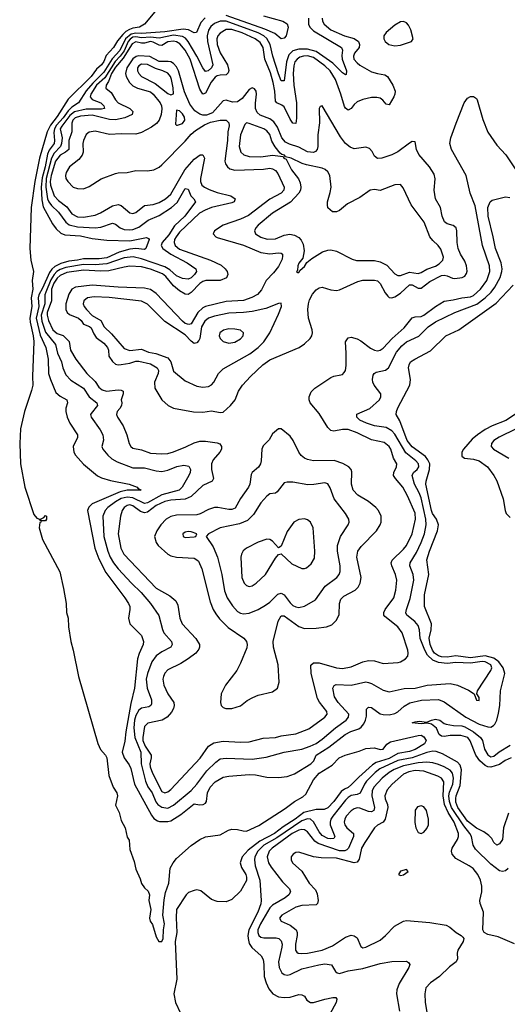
# Model space of a CAD drawing. Header units: inches. Extents: x 1552611 to 1694776, y 811966 to 917215.
# Tile 184 of 256: x 1574112 to 1577463, y 873138 to 879901. Entities that reach past the tile are written whole.
import ezdxf

# ---------------------------------------------------------------- set-up
doc = ezdxf.new("R2010")
doc.units = ezdxf.units.IN
doc.header["$MEASUREMENT"] = 0
doc.layers.add('B5877', color=7, linetype='Continuous')

msp = doc.modelspace()

# ---------------------------------------------------------------- linework, layer by layer
at = {"layer": 'B5877', "color": 5}
for points, elevation in [([(1575052, 879968), (1574969.1, 879870), (1574934.6, 879850), (1574890, 879842.9), (1574866, 879834), (1574840.9, 879819.1), (1574820.5, 879799.5), (1574784.3, 879755.7), (1574757.1, 879710), (1574706.5, 879653.5), (1574690, 879613.8), (1574674.6, 879590), (1574639.9, 879560.1), (1574602.4, 879510), (1574445, 879355), (1574370, 879234.9), (1574324.1, 879175.9), (1574302.1, 879130), (1574247.4, 878950), (1574217.4, 878790), (1574192.1, 878610), (1574181.8, 878330), (1574189.6, 878249.6), (1574206.4, 878170), (1574197.7, 878110), (1574201.9, 878050), (1574192.1, 877990), (1574195.6, 877930), (1574182.5, 877850), (1574183.7, 877823.7), (1574205.8, 877730), (1574210.4, 877690), (1574200.1, 877450), (1574201.5, 877390), (1574194.3, 877354.3), (1574145, 877210), (1574117, 877090), (1574112.3, 876990), (1574117.9, 876850), (1574147.9, 876690), (1574210, 876503.1), (1574230, 876478), (1574248, 876470), (1574250, 876462), (1574258, 876462), (1574255.3, 876470), (1574279.3, 876480.7), (1574290, 876494.9), (1574295.5, 876490), (1574295.8, 876470), (1574290, 876459.3), (1574261, 876459), (1574258, 876450), (1574250, 876446), (1574245.7, 876410), (1574269.4, 876330), (1574387.2, 876107.2), (1574414.4, 875994.4), (1574431.4, 875891.4), (1574435, 875830), (1574445.4, 875790), (1574446.8, 875730), (1574463.1, 875630), (1574480.1, 875570), (1574516.8, 875390), (1574650, 874928.9), (1574667.9, 874887.9), (1574702, 874850), (1574711.2, 874830), (1574723.7, 874710), (1574753.9, 874630), (1574778.9, 874590), (1574785, 874570), (1574770, 874506.4), (1574796.1, 874456.1), (1574810, 874399.5), (1574836.9, 874350), (1574850, 874284.9), (1574865.3, 874265.3), (1574870, 874201), (1574899.3, 874119.3), (1574910, 874066.7), (1574940.6, 874000.6), (1574950, 873968.7), (1574970, 873938.3), (1574994.5, 873914.5), (1575003.8, 873890), (1574999.1, 873850), (1575012.8, 873790), (1575005.1, 873730), (1575008.8, 873710), (1575025.4, 873685.4), (1575050, 873601.3), (1575068.1, 873570), (1575090, 873569.6), (1575097.8, 873590), (1575100.2, 873650), (1575108.3, 873690), (1575096.6, 873750), (1575105.2, 873854.8), (1575115, 873905), (1575138.1, 873970), (1575147, 874073), (1575167.3, 874110), (1575190, 874139.1), (1575290, 874227.7), (1575349.3, 874270), (1575390, 874288), (1575490, 874302.4), (1575546.6, 874333.4), (1575570, 874340.4), (1575610, 874339.5), (1575648.3, 874328.3), (1575670, 874327.3), (1575754.8, 874365.2), (1575936.8, 874483.2), (1576000.8, 874530), (1576057.6, 874562.4), (1576078.1, 874581.9), (1576130, 874679), (1576170, 874725.2), (1576258.8, 874781.2), (1576306.6, 874830), (1576348, 874850), (1576444.2, 874875.8), (1576490, 874893.7), (1576550, 874899.1), (1576588.9, 874888.9), (1576610, 874890.7), (1576635.4, 874924.6), (1576659.4, 874940.6), (1576850, 874984.1), (1576870, 874985.3), (1576890, 874974.8), (1576905.1, 874950), (1576893.2, 874926.8), (1576830, 874887.6), (1576790, 874874.2), (1576710, 874861.6), (1576650, 874827), (1576562.3, 874797.7), (1576536.8, 874783.2), (1576441.8, 874698.2), (1576393.3, 874646.7), (1576370, 874627.9), (1576343.5, 874616.5), (1576320.6, 874599.4), (1576270, 874529.8), (1576230, 874486.8), (1576203.5, 874476.5), (1576150, 874475.4), (1576065.6, 874454.4), (1576005.9, 874410), (1575922.8, 874357.2), (1575862.9, 874310), (1575761.6, 874258.4), (1575683.3, 874196.7), (1575641.4, 874150), (1575626.8, 874110), (1575636.8, 874076.8), (1575665.1, 874030), (1575671.4, 874010), (1575670, 873987.8), (1575630, 873915.1), (1575570, 873858), (1575530, 873842.6), (1575470, 873843.5), (1575430, 873857.7), (1575356.6, 873916.6), (1575330, 873923), (1575310, 873920.5), (1575273.3, 873906.7), (1575255.5, 873890), (1575190.4, 873790), (1575187.4, 873732.6), (1575191.1, 873631.1), (1575181.6, 873570), (1575191.9, 873310), (1575172.3, 873210), (1575183.6, 873150), (1575218, 873078)], 720), ([(1575385.9, 879914.1), (1575357.6, 879882.4), (1575327.7, 879812.3), (1575310, 879809.8), (1575271.2, 879831.2), (1575235.1, 879835.1), (1575110, 879817.8), (1574950, 879805.2), (1574910, 879808.2), (1574878, 879802), (1574840.1, 879770), (1574800.1, 879690), (1574747.9, 879632.1), (1574690, 879540.2), (1574614.7, 879465.3), (1574568.4, 879411.6), (1574515.7, 879330), (1574470, 879300.2), (1574445.3, 879274.7), (1574410, 879225.8), (1574364.7, 879175.3), (1574351.8, 879150), (1574346, 879126), (1574352.5, 879070), (1574349.5, 879050.5), (1574315.7, 879004.3), (1574304.2, 878975.8), (1574288.2, 878890), (1574266.4, 878813.6), (1574259.9, 878750), (1574264.2, 878664.2), (1574274.4, 878614.4), (1574338.4, 878498.4), (1574363.6, 878463.6), (1574395, 878435), (1574423.3, 878423.3), (1574530, 878415.7), (1574610, 878398.2), (1574710, 878385.6), (1574870, 878381.4), (1574984, 878404), (1574998.5, 878398.5), (1575002.8, 878390), (1574979.6, 878330), (1574970, 878322.5), (1574910, 878328.6), (1574870, 878324.9), (1574795.4, 878304.6), (1574710, 878265.2), (1574658, 878258), (1574550, 878257.3), (1574510, 878247.9), (1574450, 878242), (1574394.4, 878225.6), (1574354.5, 878205.5), (1574333, 878187), (1574316.8, 878163.2), (1574270, 878055.9), (1574244.9, 878010), (1574240.1, 877990), (1574243.2, 877930), (1574224.8, 877850), (1574253.1, 877733.1), (1574292, 877650), (1574307.8, 877570), (1574311, 877471), (1574322.9, 877430), (1574360.4, 877340.4), (1574390, 877313.8), (1574435.3, 877290), (1574440.3, 877270), (1574428.5, 877231.5), (1574428.4, 877210), (1574438.2, 877170), (1574456.3, 877130), (1574509.2, 877050), (1574509.3, 877030), (1574479.6, 876970), (1574485.4, 876930), (1574496.9, 876910), (1574550, 876847.5), (1574647.5, 876767.5), (1574674.6, 876754.6), (1574736, 876736), (1574864, 876710), (1574920.5, 876690), (1574923.7, 876683.7), (1574946, 876670), (1574850, 876669), (1574802.6, 876657.4), (1574610, 876575.1), (1574586.5, 876553.5), (1574578.9, 876530), (1574629.7, 876270), (1574656.7, 876196.7), (1574703.7, 876103.7), (1574835.6, 875930), (1574860.7, 875890), (1574868, 875870), (1574869.1, 875850), (1574860.3, 875790), (1574870, 875750.7), (1574950, 875670.4), (1574964, 875630), (1574960.8, 875610), (1574932.9, 875547.1), (1574922.2, 875510), (1574902.1, 875310), (1574876.9, 875203.1), (1574840.6, 875010), (1574835.5, 874944.5), (1574816.6, 874870), (1574829.5, 874830), (1574863.8, 874783.8), (1574876.6, 874756.6), (1574900.5, 874650), (1575017.2, 874437.2), (1575034.8, 874414.8), (1575058.3, 874398.3), (1575073.7, 874393.7), (1575130, 874394), (1575150, 874398.5), (1575219.5, 874440.5), (1575310, 874515.8), (1575347.1, 874507.1), (1575373.6, 874510), (1575390, 874519.6), (1575396.8, 874530), (1575402.3, 874590), (1575420.4, 874630), (1575455.2, 874664.8), (1575510, 874697.1), (1575550, 874705), (1575690, 874715.7), (1575733.2, 874713.1), (1575810, 874698.9), (1575890, 874696.2), (1575950, 874703.6), (1575999.7, 874720.3), (1576112.4, 874790), (1576134.3, 874810), (1576149.8, 874850), (1576236.4, 874903.6), (1576349.1, 874990.9), (1576387.5, 875012.5), (1576442.8, 875030), (1576458.6, 875041.4), (1576476.7, 875063.3), (1576489.5, 875090), (1576496, 875116), (1576494.2, 875165.8), (1576510, 875179.7), (1576530, 875176.3), (1576590, 875133.9), (1576610, 875127.8), (1576650, 875126.9), (1576690, 875135.5), (1576710, 875146.3), (1576754.2, 875185.8), (1576792.6, 875207.4), (1576872.7, 875227.3), (1576990, 875231), (1577030, 875216.1), (1577177.7, 875110), (1577270, 875062.7), (1577330, 875043), (1577350, 875041.8), (1577368.1, 875051.9), (1577376.9, 875063.1), (1577390.5, 875090), (1577402.2, 875137.8), (1577411.9, 875190), (1577416, 875290), (1577446.5, 875410), (1577434, 875450), (1577405.5, 875490), (1577370, 875516), (1577310, 875530.8), (1577210, 875518), (1577110, 875530.6), (1577050, 875521.4), (1577010, 875524.4), (1576990, 875530.5), (1576963.3, 875550), (1576948.2, 875570), (1576932.4, 875610), (1576926.4, 875653.6), (1576940.6, 875710), (1576943, 875750), (1576894, 875870), (1576893.5, 875950), (1576922.5, 876090), (1576910.4, 876190), (1576927.4, 876250), (1576982.4, 876390), (1576989.2, 876430), (1576977.1, 876470), (1576949.6, 876509.6), (1576941.1, 876530), (1576903.8, 876710), (1576904.4, 876730), (1576928.7, 876810), (1576929.3, 876850), (1576917.7, 876877.7), (1576899.7, 876899.7), (1576810, 876967.3), (1576773.6, 877010), (1576724.7, 877144.7), (1576699.2, 877190), (1576700.4, 877210), (1576710, 877235.5), (1576792.6, 877390), (1576798.3, 877430), (1576783.5, 877510), (1576787.6, 877530), (1576798.3, 877550), (1576827.3, 877570), (1576934.5, 877625.5), (1577040.4, 877730), (1577130, 877770.2), (1577386, 877954), (1577502.7, 878077.3)], 740), ([(1576095.8, 879910), (1576096.1, 879870), (1576105.4, 879850), (1576130, 879824.9), (1576322.8, 879710), (1576330.6, 879690.6), (1576326.4, 879653.6), (1576328.8, 879628.8), (1576357.1, 879550), (1576355.2, 879524.8), (1576350, 879522.6), (1576330, 879535.9), (1576262.9, 879602.9), (1576150, 879682.3), (1576090, 879698.3), (1576030, 879697.2), (1575990, 879686.1), (1575961.8, 879658.2), (1575944.6, 879610), (1575930, 879480.9), (1575910, 879481.5), (1575890, 879529.8), (1575852, 879650), (1575833.3, 879730), (1575810.7, 879770.7), (1575788.7, 879790), (1575750.9, 879810), (1575530, 879890.4), (1575489.6, 879890.4), (1575450, 879873.9), (1575425.5, 879854.5), (1575410, 879828.9), (1575400.3, 879790), (1575401.8, 879750), (1575438.4, 879590), (1575430.7, 879570), (1575408.3, 879548.3), (1575390, 879545.4), (1575370, 879569.8), (1575329.4, 879650), (1575269.9, 879750), (1575252.6, 879772.6), (1575230, 879785.6), (1575170, 879793.5), (1575070, 879772.7), (1575010, 879781.4), (1574950, 879775.3), (1574910, 879782.4), (1574890, 879779.6), (1574872.2, 879767.8), (1574858.7, 879750), (1574830, 879687), (1574802.7, 879650), (1574767.3, 879612.7), (1574697.7, 879502.3), (1574640.7, 879450), (1574602, 879390), (1574597.5, 879370), (1574610, 879351.4), (1574670, 879329.2), (1574690.2, 879310), (1574694.6, 879290), (1574674.9, 879285.1), (1574570, 879285.6), (1574490, 879267.6), (1574457.8, 879242.2), (1574401.1, 879170), (1574391, 879150), (1574404.1, 879090), (1574399.9, 879050), (1574392.6, 879030), (1574350, 878983), (1574330.7, 878949.3), (1574295.1, 878810), (1574291.4, 878751.4), (1574304.5, 878670), (1574311.9, 878650), (1574330, 878625.3), (1574379.2, 878579.2), (1574428.7, 878510), (1574452.5, 878492.5), (1574510, 878477.6), (1574630, 878470.1), (1574670, 878475.5), (1574750, 878502.5), (1574770, 878496.3), (1574802, 878470), (1574830, 878459), (1574870, 878456.1), (1574890, 878459.5), (1574930, 878475), (1574995.7, 878524.3), (1575070, 878556), (1575155.8, 878610), (1575194.3, 878645.7), (1575250, 878741.5), (1575270, 878737.1), (1575287.5, 878690), (1575308.1, 878670), (1575319.7, 878650), (1575246.4, 878550), (1575176.4, 878483.6), (1575136.1, 878423.9), (1575091.8, 878370), (1575085.5, 878350), (1575095.5, 878330), (1575149.8, 878289.8), (1575262.7, 878230), (1575321.5, 878190), (1575326.4, 878170), (1575314.4, 878150), (1575290, 878126.8), (1575270, 878118.2), (1575230, 878122.6), (1575190, 878142.2), (1575143.4, 878183.4), (1575110, 878202.4), (1574950, 878258.9), (1574891.9, 878271.9), (1574830, 878265.1), (1574710, 878222.7), (1574630, 878217.4), (1574550, 878220.1), (1574430, 878198.9), (1574390, 878185.4), (1574368.3, 878171.7), (1574348.7, 878151.3), (1574325.7, 878114.3), (1574290.9, 878030), (1574285.8, 878010), (1574285.1, 877950), (1574259.5, 877870), (1574264.7, 877830), (1574290, 877754.6), (1574358, 877670), (1574371.9, 877610), (1574400.1, 877550), (1574409.3, 877509.3), (1574430, 877462.2), (1574464.3, 877424.3), (1574549.7, 877369.7), (1574590.1, 877310.1), (1574641.8, 877270), (1574646.5, 877250), (1574603.2, 877196.8), (1574599.7, 877190), (1574603.5, 877170), (1574664.7, 877084.7), (1574683.2, 877050), (1574687.3, 877012.7), (1574677.4, 876970), (1574683.7, 876950), (1574718, 876910), (1574745.4, 876885.4), (1574783.2, 876863.2), (1574890, 876821.6), (1574970, 876822.8), (1575050, 876801.5), (1575090, 876796.3), (1575130, 876805.8), (1575191.8, 876831.8), (1575240, 876840), (1575273.7, 876833.7), (1575286, 876810), (1575283.6, 876790), (1575274.7, 876770), (1575229.4, 876690), (1575207.1, 876670), (1575090, 876636.8), (1574990, 876581.5), (1574970, 876577.9), (1574890, 876617.2), (1574850, 876622), (1574810, 876612.9), (1574769.6, 876590), (1574718.6, 876550), (1574700.1, 876530), (1574684.5, 876490), (1574691.5, 876350), (1574718.9, 876250), (1574735, 876210), (1574758, 876170), (1574788.4, 876130), (1574879.5, 876030), (1574946.3, 875966.3), (1575011.5, 875890), (1575068.4, 875808.4), (1575092.8, 875712.8), (1575102.7, 875690), (1575154.9, 875630), (1575159.6, 875610), (1575150.1, 875589.9), (1575090, 875559.3), (1575050, 875531.7), (1575019.6, 875490), (1574990.1, 875410), (1574981.9, 875370), (1574989.1, 875310), (1575018.5, 875230), (1575017.4, 875202.6), (1575012.3, 875190), (1574999.7, 875180.3), (1574950, 875170.8), (1574930, 875157.7), (1574910, 875121.4), (1574901.4, 875090), (1574896.6, 875036.6), (1574902.4, 874970), (1574944.9, 874870), (1574946.3, 874790), (1574977.1, 874670), (1574991.7, 874631.7), (1575022.8, 874590), (1575048.8, 874528.8), (1575062.6, 874510), (1575090, 874491), (1575130, 874485.8), (1575170, 874505.9), (1575290, 874606), (1575330, 874650.7), (1575398.5, 874741.5), (1575459, 874801), (1575490, 874823.2), (1575530, 874829), (1575710, 874822.3), (1575805, 874835), (1575930, 874869.6), (1576050, 874889.3), (1576108.7, 874910), (1576148.9, 874930), (1576190, 874958.3), (1576282.3, 875037.7), (1576355.3, 875090), (1576372, 875110), (1576374.2, 875130), (1576300.9, 875210), (1576275.8, 875250), (1576264.8, 875310), (1576272, 875328), (1576286.6, 875333.4), (1576390, 875330.6), (1576490, 875352.1), (1576510, 875349.3), (1576530, 875340.2), (1576610, 875295), (1576650, 875284.7), (1576754.1, 875305.9), (1576830, 875308.6), (1576911, 875329), (1577070, 875340.5), (1577121.6, 875330), (1577196, 875296), (1577234, 875270), (1577250, 875226), (1577270, 875224.7), (1577270, 875246), (1577254, 875270), (1577257, 875290), (1577349.1, 875430), (1577355.6, 875450), (1577350.4, 875470), (1577310, 875490.4), (1577290, 875491.7), (1577210, 875481), (1577110, 875485.8), (1577050, 875478.7), (1576990, 875485.6), (1576950, 875501.9), (1576914.9, 875534.9), (1576895.3, 875570), (1576864.9, 875650), (1576859.1, 875710), (1576850, 875738.7), (1576827.4, 875767.4), (1576771.6, 875810), (1576765.7, 875825.7), (1576769.1, 875850), (1576795.5, 875924.5), (1576820.6, 876050), (1576815.2, 876090), (1576792.9, 876150), (1576794.9, 876170), (1576839.9, 876240.1), (1576871.6, 876310), (1576893.6, 876370), (1576904.1, 876430), (1576903.1, 876470), (1576870, 876615.6), (1576857.9, 876650), (1576824.3, 876710), (1576808.3, 876770), (1576817.3, 876790), (1576843.2, 876810), (1576855.6, 876830), (1576851.9, 876850), (1576834.6, 876870), (1576766.4, 876926.4), (1576690, 877053.2), (1576670, 877077.8), (1576630, 877100.1), (1576550, 877111.9), (1576495.1, 877130), (1576448.4, 877150), (1576429.7, 877170), (1576429.8, 877190.2), (1576518.2, 877230), (1576583.5, 877290), (1576594.2, 877310), (1576592.9, 877330), (1576547.9, 877390), (1576539.3, 877410), (1576535.8, 877430), (1576541.1, 877458.9), (1576548, 877470), (1576561.1, 877478.9), (1576625.9, 877494.1), (1576647, 877510), (1576702, 877618), (1576739.1, 877660.9), (1576770, 877687.8), (1576854.2, 877725.8), (1576919.8, 877790), (1576970, 877825.5), (1577103.1, 877890), (1577254, 877946), (1577310.4, 877990), (1577350.9, 878030), (1577376.7, 878063.3), (1577413.3, 878130), (1577425.7, 878170), (1577426.7, 878190), (1577420.1, 878230), (1577381.5, 878330), (1577366.7, 878410), (1577331.6, 878550), (1577329.9, 878610.1), (1577345.3, 878650), (1577358.2, 878661.8), (1577450, 878683.8), (1577479.1, 878679.1)], 760), ([(1576190.1, 879910), (1576192.6, 879890), (1576203.9, 879870), (1576250, 879831.1), (1576343.9, 879790), (1576410, 879771.6), (1576439.8, 879750), (1576447.7, 879730), (1576444.6, 879710), (1576412.5, 879670), (1576405, 879650), (1576408.7, 879630), (1576430, 879603.5), (1576450, 879587.4), (1576530, 879541.9), (1576570, 879530.1), (1576622, 879522), (1576640.2, 879510), (1576676.2, 879450), (1576691.3, 879410), (1576690.7, 879390), (1576683, 879370), (1576650, 879316.9), (1576630, 879320.7), (1576608.6, 879348.6), (1576590, 879360.7), (1576567.1, 879367.1), (1576530, 879366.8), (1576470, 879353.1), (1576430, 879337.3), (1576410, 879319), (1576390, 879290.7), (1576370, 879279.8), (1576350, 879293.3), (1576344.7, 879304.7), (1576319.8, 879390), (1576281.3, 879490), (1576245.6, 879550), (1576210, 879584), (1576130, 879641.4), (1576090, 879651.9), (1576062.6, 879650), (1576037.7, 879642.3), (1576018.6, 879630), (1576003.5, 879610), (1575995.9, 879584.1), (1575992.1, 879530), (1575995.1, 879450), (1576013.5, 879330), (1576015.1, 879224.9), (1576010, 879188.7), (1575990, 879190.7), (1575970, 879216.3), (1575930, 879302.5), (1575914.6, 879314.6), (1575878.3, 879330), (1575870, 879342), (1575865.9, 879410), (1575854.4, 879470), (1575834.6, 879534.6), (1575797.1, 879630), (1575784.7, 879710), (1575764.9, 879744.9), (1575730.4, 879770), (1575640.2, 879810), (1575570, 879832.5), (1575530, 879832.8), (1575490, 879808.1), (1575474.3, 879790), (1575466.5, 879770), (1575468.7, 879730), (1575490, 879673.1), (1575540.8, 879590), (1575548.3, 879551.7), (1575544.3, 879535.7), (1575530, 879521.8), (1575490, 879520.4), (1575470, 879515.6), (1575455.2, 879504.8), (1575429, 879471), (1575390, 879395.8), (1575370, 879388.5), (1575350, 879423.5), (1575284.2, 879630), (1575250, 879690.4), (1575213.7, 879733.7), (1575190, 879748.3), (1575170, 879753.9), (1575131.3, 879748.7), (1575090, 879723.2), (1575070, 879726.5), (1575030, 879746.7), (1575011, 879750), (1574970, 879738.5), (1574950, 879738.5), (1574910, 879749.5), (1574885.4, 879734.6), (1574822.8, 879637.2), (1574770, 879575.6), (1574743.7, 879530), (1574723.5, 879476.5), (1574706.2, 879450), (1574703.8, 879430), (1574741.4, 879401.4), (1574769.6, 879350), (1574789, 879330), (1574870.2, 879290), (1574889.3, 879270), (1574884.2, 879250), (1574833.8, 879226.2), (1574770, 879212.9), (1574730, 879216.1), (1574610, 879244.9), (1574530, 879237.4), (1574494.1, 879225.9), (1574478.1, 879210), (1574469.8, 879190), (1574470.6, 879130), (1574450.3, 879070), (1574449.7, 879010), (1574428.2, 878991.8), (1574390, 878970.7), (1574358.8, 878930), (1574329.1, 878830), (1574322.4, 878790), (1574324.7, 878764.7), (1574350, 878690.1), (1574378.1, 878658.1), (1574435.8, 878615.8), (1574470, 878568.2), (1574510, 878545.5), (1574550, 878543.3), (1574630, 878557.9), (1574666.8, 878573.2), (1574750, 878622.9), (1574790, 878631.9), (1574810, 878625), (1574870, 878573), (1574890, 878568.6), (1574910, 878576), (1574970, 878624.5), (1575030, 878631.7), (1575070, 878643.9), (1575113.1, 878670), (1575150, 878703.3), (1575245.9, 878870), (1575310, 878942.3), (1575352.5, 878972.5), (1575371.7, 878971.7), (1575381.1, 878950), (1575355.2, 878810), (1575354.7, 878790), (1575364.8, 878764.8), (1575381.1, 878750), (1575414.3, 878734.3), (1575470, 878714.3), (1575562.4, 878690), (1575593.6, 878670), (1575586.5, 878650), (1575570, 878642.9), (1575430, 878611.2), (1575386.7, 878593.3), (1575348.9, 878571.1), (1575210, 878442.3), (1575186.5, 878410), (1575176.7, 878390), (1575173.3, 878370), (1575179.6, 878350), (1575210, 878324.5), (1575424.2, 878250), (1575495.6, 878215.6), (1575524.5, 878190), (1575536.9, 878170), (1575542.9, 878150), (1575533.4, 878126.6), (1575490, 878108.6), (1575391, 878109), (1575370, 878102), (1575350, 878088.6), (1575290, 878026.1), (1575270, 878013.6), (1575250, 878014.5), (1575210, 878038.8), (1575170, 878072.8), (1575116.7, 878136.7), (1575094.2, 878154.2), (1575010, 878186.2), (1574950, 878202.4), (1574870, 878207.3), (1574830, 878201.9), (1574724.7, 878175.3), (1574666.8, 878173.2), (1574550, 878179.6), (1574436.5, 878163.5), (1574390, 878144.4), (1574370, 878126.2), (1574346.3, 878090), (1574330.9, 878050), (1574330.4, 877970), (1574301.9, 877890), (1574301, 877870), (1574310, 877833.5), (1574339, 877770), (1574370, 877745.4), (1574411.6, 877731.6), (1574451.3, 877691.3), (1574461.2, 877630), (1574498.1, 877570), (1574572.7, 877470), (1574630, 877416.4), (1574655.8, 877375.8), (1574678.3, 877358.3), (1574709, 877349), (1574790, 877359.3), (1574810, 877356.9), (1574823.2, 877350), (1574824.1, 877330), (1574810.1, 877290), (1574814, 877270), (1574810.8, 877250), (1574800.9, 877230), (1574783.2, 877210), (1574777.7, 877190), (1574784.1, 877170), (1574823.8, 877110), (1574848.3, 877050), (1574864.9, 876990), (1574876.9, 876970), (1574890, 876958.5), (1574950, 876946.8), (1575010, 876924.2), (1575090, 876918), (1575130, 876921.9), (1575170, 876933.5), (1575253.4, 876966.6), (1575310, 876994.8), (1575350, 877005.4), (1575390, 877005.7), (1575470, 876994.8), (1575486.8, 876986.8), (1575499.6, 876970), (1575499.2, 876950), (1575488.4, 876930), (1575442.4, 876877.6), (1575429.1, 876850), (1575429.6, 876810), (1575443.5, 876750), (1575435.8, 876730), (1575370, 876702.2), (1575290, 876625.5), (1575250, 876607.3), (1575150, 876600.2), (1575110, 876590.2), (1575050, 876563.3), (1574990, 876517.6), (1574970, 876513.4), (1574943.1, 876523.1), (1574890, 876562.6), (1574870, 876568.8), (1574850, 876564.9), (1574830.2, 876550), (1574817, 876530), (1574804, 876490), (1574788.6, 876370), (1574807.3, 876270), (1574826.9, 876230), (1575050, 875995.5), (1575144.5, 875944.5), (1575185.2, 875910), (1575199.8, 875879.8), (1575213, 875790), (1575229.3, 875750), (1575323.2, 875650), (1575347, 875610), (1575348.5, 875590), (1575343.4, 875576.6), (1575323.5, 875550), (1575270, 875509.8), (1575220.4, 875479.6), (1575130, 875434.8), (1575110, 875412.4), (1575099.8, 875390), (1575095, 875370), (1575102.3, 875330), (1575130.9, 875270), (1575172.5, 875210), (1575173.7, 875190), (1575168.8, 875170), (1575155.5, 875144.5), (1575126.3, 875110), (1575091.5, 875088.5), (1574991.9, 875068.1), (1574970, 875047), (1574957.6, 874970), (1574959.4, 874950), (1574975.6, 874910), (1575015.9, 874850), (1575016.1, 874830), (1575006.6, 874790), (1575008.8, 874768.8), (1575025.9, 874725.9), (1575090, 874599.7), (1575110, 874591), (1575130, 874598.2), (1575150, 874614.3), (1575351.5, 874828.5), (1575409.9, 874910.1), (1575445.6, 874934.4), (1575510, 874944.6), (1575630, 874938.3), (1575690, 874941.6), (1575785.5, 874965.5), (1575870, 874969.4), (1575910, 874981.8), (1576010, 874995.3), (1576099.1, 875030), (1576209.7, 875110), (1576223.9, 875130), (1576223.1, 875150), (1576173.2, 875213.2), (1576159.3, 875239.3), (1576115.8, 875410), (1576112.5, 875467.5), (1576130, 875484.2), (1576170, 875484.1), (1576290, 875449), (1576330, 875444.7), (1576390, 875456.6), (1576470, 875489), (1576510, 875499.5), (1576550, 875497.9), (1576610, 875479.3), (1576713.6, 875486.4), (1576729.8, 875490.2), (1576763.7, 875510), (1576779.6, 875530), (1576782.6, 875550), (1576779.3, 875570), (1576741.3, 875690), (1576709.9, 875730), (1576622.2, 875802.2), (1576615.4, 875810), (1576613.4, 875830), (1576622.7, 875850), (1576682.6, 875930), (1576697.8, 875982.2), (1576703.2, 876050), (1576693.6, 876090), (1576668.6, 876150), (1576665.7, 876170), (1576671.6, 876188.4), (1576750, 876264.6), (1576770, 876290.2), (1576808.2, 876370), (1576832.8, 876470), (1576830, 876510.8), (1576776.9, 876630), (1576744.2, 876690), (1576693.6, 876750), (1576681.9, 876770), (1576682, 876790), (1576701.1, 876830), (1576703.2, 876850), (1576681.2, 876890), (1576662.4, 876950), (1576650.5, 876970), (1576615.6, 876995.6), (1576530, 877015.4), (1576430, 877064.1), (1576370, 877084.8), (1576330, 877084.9), (1576270, 877074.5), (1576250, 877079.8), (1576230, 877100.4), (1576170, 877195.6), (1576108.7, 877270), (1576101.5, 877290), (1576101.1, 877310), (1576115.2, 877344.8), (1576140.7, 877370), (1576250, 877444), (1576270, 877453.2), (1576319.6, 877460.4), (1576330, 877464.2), (1576342.9, 877477.1), (1576350, 877490.6), (1576355.5, 877524.5), (1576356.5, 877610), (1576351, 877689), (1576370, 877715.8), (1576390, 877718.9), (1576430, 877709), (1576455.3, 877695.3), (1576523.6, 877643.6), (1576550, 877630.2), (1576570, 877627), (1576590, 877631.8), (1576610, 877645.5), (1576671.4, 877710), (1576755, 877785), (1576810, 877853.1), (1576830, 877859.6), (1576870, 877862.9), (1576890, 877871.3), (1576970, 877930.7), (1577030, 877967.6), (1577090, 877976), (1577150, 877991.1), (1577210, 877997.3), (1577230, 878006.5), (1577277.9, 878050), (1577322.2, 878110), (1577341.7, 878170), (1577340.7, 878210), (1577293.2, 878350), (1577241.6, 878621.6), (1577208.4, 878708.4), (1577179.2, 878830), (1577078.3, 879010), (1577067.8, 879050), (1577074.1, 879090), (1577111.5, 879190), (1577167.3, 879330), (1577190, 879360.8), (1577210, 879372.3), (1577230, 879372.6), (1577250, 879359.5), (1577256.2, 879350), (1577295.3, 879215.3), (1577328.2, 879128.2), (1577390, 879038.7), (1577451.5, 878971.5), (1577530, 878854.6)], 780), ([(1575788.2, 879928.2), (1575919.3, 879890), (1575950, 879872.7), (1575956.4, 879850), (1575944, 879790), (1575930, 879773.2), (1575910, 879769.7), (1575865.6, 879805.6), (1575796.4, 879836.4), (1575530, 879929)], 740), ([(1577608.1, 877250), (1577453.4, 877146.6), (1577357.6, 877110), (1577310, 877086.4), (1577256.8, 877050), (1577221.5, 877018.5), (1577162.7, 876950), (1577150.7, 876930), (1577150, 876902.6), (1577169.5, 876889.5), (1577230, 876882.6), (1577270, 876870.7), (1577325.7, 876830), (1577370, 876770.4), (1577390, 876732.2), (1577433.6, 876610), (1577447.1, 876530), (1577455.5, 876510), (1577482, 876482)], 740), ([(1577523, 877090), (1577407.4, 877032.6), (1577371.1, 877010), (1577353.7, 876990), (1577352.2, 876970), (1577367.6, 876950), (1577473.7, 876890)], 760), ([(1577490, 874829.8), (1577447, 874813), (1577410, 874785.8), (1577350, 874766), (1577330, 874768.3), (1577310, 874777.8), (1577274.4, 874810), (1577246.2, 874850), (1577208, 874948), (1577190.6, 874970.6), (1577143.7, 874983.7), (1577070, 874983.5), (1577030, 874976.2), (1577010, 874980.4), (1576995.2, 874990), (1576975.4, 875035.4), (1576941.7, 875061.7), (1576912.1, 875067.9), (1576870, 875063.5), (1576809, 875070), (1576830, 875078.8), (1576858, 875082), (1576910, 875074.8), (1576942, 875090), (1576970, 875096.4), (1576998, 875090), (1577030, 875066.8), (1577043, 875063), (1577093, 875053), (1577149.3, 875050.7), (1577170, 875043.1), (1577231.4, 875010), (1577279.1, 874970), (1577292, 874950), (1577305.5, 874890), (1577330, 874850.4), (1577350, 874838), (1577370, 874843.1), (1577407.4, 874872.6), (1577482.2, 874917.8)], 720), ([(1577470.1, 874450), (1577437.2, 874350), (1577430.5, 874270), (1577410, 874239.8), (1577390, 874231.7), (1577370, 874249.8), (1577355.6, 874275.6), (1577336.7, 874296.7), (1577301.4, 874321.4), (1577250, 874347.1), (1577190, 874395.6), (1577123.3, 874490), (1577110, 874526), (1577108.1, 874551.9), (1577110.9, 874570), (1577138.4, 874641.6), (1577149.1, 874749.1), (1577139.7, 874779.7), (1577120.4, 874800.4), (1577017.7, 874857.7), (1576973.4, 874873.4), (1576950, 874876.2), (1576910, 874868.2), (1576810, 874830.6), (1576710, 874813.4), (1576585.9, 874754.1), (1576555, 874730), (1576494.5, 874670), (1576480.4, 874650), (1576451.7, 874588.3), (1576430, 874578.9), (1576390, 874571.1), (1576370, 874558.9), (1576350, 874539.4), (1576264.3, 874430), (1576251.3, 874410), (1576245.1, 874390), (1576246.3, 874370), (1576278.4, 874290), (1576270, 874277.2), (1576250, 874273.6), (1576230, 874277.8), (1576190, 874298.1), (1576170, 874321.9), (1576130, 874390.9), (1576110, 874409.1), (1576090, 874412.4), (1576050, 874398), (1575879.1, 874280.9), (1575789.2, 874230), (1575749.1, 874190), (1575727.2, 874150), (1575725.2, 874130), (1575730.5, 874090), (1575762.9, 873990), (1575771, 873850), (1575769, 873829), (1575749.7, 873770), (1575687.8, 873650), (1575679.8, 873610), (1575681.1, 873590), (1575690, 873556.5), (1575707.5, 873527.5), (1575771.7, 873470), (1575785, 873445), (1575790.7, 873410.8), (1575792.1, 873330), (1575805.5, 873285.5), (1575824.7, 873244.7), (1575851.3, 873210), (1575889.7, 873189.7), (1575930, 873185), (1575970, 873186.9), (1576030, 873204.2), (1576050, 873203.6), (1576070, 873194.4), (1576085.4, 873165.4), (1576110.2, 873150.2), (1576130, 873149.3), (1576210, 873174.2), (1576264.1, 873184.1), (1576283.5, 873183.5), (1576292.3, 873172.3), (1576286, 873150), (1576243, 873070)], 740), ([(1577468.2, 874070), (1577450, 874054.2), (1577430, 874050.6), (1577410, 874055.7), (1577350, 874100.6), (1577244.1, 874204.1), (1577228.8, 874230), (1577215.7, 874290), (1577204.3, 874310), (1577163.6, 874363.6), (1577080.1, 874490), (1577066.6, 874530), (1577062, 874570), (1577066.1, 874593.9), (1577087.9, 874650), (1577093.1, 874690), (1577086, 874726), (1577070, 874745.4), (1577030, 874768.7), (1576990, 874785), (1576950, 874796.3), (1576910, 874800.4), (1576850, 874796.6), (1576750, 874775.2), (1576684.6, 874750), (1576650.5, 874729.5), (1576601.9, 874690), (1576545.4, 874630), (1576535.3, 874604.7), (1576531.3, 874570), (1576550.6, 874490), (1576545.6, 874470), (1576530, 874459.9), (1576510, 874461.3), (1576450, 874484.8), (1576430, 874486.9), (1576410, 874480.5), (1576390, 874467), (1576356.1, 874430), (1576345.3, 874410), (1576341.7, 874390), (1576346.3, 874370), (1576359.8, 874350), (1576405.1, 874310), (1576406.7, 874290), (1576371.5, 874210), (1576360.6, 874199.4), (1576347.2, 874192.8), (1576310, 874193), (1576163.3, 874243.3), (1576139.4, 874259.4), (1576090, 874322.1), (1576070, 874336.2), (1576050, 874338.3), (1576030, 874333.9), (1575985.4, 874310), (1575847.4, 874210), (1575827.6, 874190), (1575813.4, 874150), (1575822.5, 874110), (1575839.6, 874079.6), (1575918.8, 873978.8), (1575966.9, 873930), (1575973.4, 873910), (1575961.2, 873890), (1575937.1, 873870), (1575850, 873819.7), (1575830, 873801.2), (1575766.3, 873690), (1575749.7, 873650), (1575748.3, 873630), (1575756, 873610), (1575770, 873598.4), (1575790, 873593.5), (1575874.8, 873594.8), (1575893.1, 873590), (1575910, 873573.1), (1575915.4, 873550), (1575914.2, 873530), (1575890.6, 873430), (1575894.6, 873390), (1575913.5, 873353.5), (1575930, 873342.4), (1575950, 873337.8), (1575970, 873341.5), (1576050, 873381.9), (1576167, 873410), (1576210, 873415.8), (1576255.5, 873410), (1576283, 873363), (1576293.5, 873353.5), (1576310, 873350.3), (1576370, 873368.8), (1576470, 873384), (1576590, 873417.4), (1576670, 873432.2), (1576770, 873433.7), (1576784.9, 873424.9), (1576791.9, 873411.9), (1576787, 873390), (1576719.3, 873280.7), (1576702.8, 873237.2), (1576700.9, 873210), (1576721.7, 873090)], 760), ([(1577512.7, 873552.7), (1577400.9, 873600.9), (1577330, 873617.5), (1577303.5, 873630), (1577294.2, 873650), (1577298.5, 873770), (1577276.3, 873830), (1577274.7, 873850), (1577288.5, 873911.5), (1577287, 873950), (1577277.5, 873990), (1577260.3, 874030), (1577228.9, 874070), (1577201.4, 874090), (1577110, 874139.9), (1577083.7, 874170), (1577078.9, 874190), (1577083, 874210), (1577120.7, 874270), (1577127.7, 874290), (1577127.5, 874310), (1577097.1, 874390), (1577055.8, 874455.8), (1577031.8, 874510), (1577021.2, 874570), (1577026.9, 874666.9), (1577011.7, 874691.7), (1576985.4, 874705.4), (1576890, 874738.1), (1576830, 874743.5), (1576785.9, 874734.1), (1576750, 874718.4), (1576670.7, 874650), (1576637.5, 874610), (1576621.9, 874570), (1576622.8, 874550), (1576639.9, 874510), (1576641.3, 874490), (1576623.4, 874410), (1576610, 874389.9), (1576571, 874369), (1576549.1, 874350.9), (1576482.7, 874250), (1576461.8, 874210), (1576444.7, 874135.3), (1576430, 874113.7), (1576410, 874108.9), (1576290, 874140.8), (1576184.6, 874144.6), (1576131.5, 874151.5), (1576030, 874183.5), (1576010, 874181.1), (1575990.5, 874170), (1575977.4, 874150), (1575978.3, 874130), (1575987.9, 874110), (1576051.3, 874051.3), (1576102, 873970), (1576144.7, 873924.7), (1576156, 873896), (1576162.3, 873850), (1576159.2, 873830), (1576150, 873820.8), (1576050, 873815.9), (1576010, 873806.1), (1575913.4, 873750), (1575897.4, 873730), (1575908.4, 873710), (1575970, 873682.2), (1576011.5, 873650), (1576019.3, 873630), (1576019.1, 873610), (1576008.4, 873550), (1576008.2, 873510), (1576016, 873496), (1576024.9, 873490), (1576046.7, 873486.7), (1576090, 873490.1), (1576190, 873509.6), (1576260.6, 873539.4), (1576350, 873598.7), (1576390, 873611.7), (1576410, 873609.2), (1576430, 873594.6), (1576455.6, 873535.6), (1576470, 873526.7), (1576490, 873530.2), (1576590, 873579.4), (1576626, 873610), (1576686.5, 873673.5), (1576749.5, 873710), (1576770, 873713.8), (1576930, 873698.8), (1577042.3, 873682.3), (1577068.8, 873668.8), (1577110.5, 873630), (1577146.4, 873610), (1577158, 873598), (1577163.1, 873590), (1577159.2, 873570), (1577121.8, 873510), (1577118, 873490), (1577120.8, 873450), (1577110.3, 873430), (1577065, 873395), (1576996.9, 873330), (1576934, 873286), (1576903.2, 873250), (1576895.5, 873210), (1576898.9, 873150), (1576911.6, 873070)], 780)]:
    msp.add_lwpolyline(points, dxfattribs=dict(at, elevation=elevation))
for points, elevation in [([(1576750, 879888.3), (1576730, 879885.6), (1576690, 879863.7), (1576630, 879812.9), (1576615.4, 879790), (1576613.7, 879770), (1576624.1, 879750), (1576648.9, 879730), (1576690, 879721.7), (1576730, 879726.3), (1576804, 879750), (1576815.6, 879770), (1576799.2, 879830), (1576782.8, 879862.8), (1576770, 879879.6)], 820), ([(1574930, 879651.8), (1574911.9, 879648.1), (1574890, 879630.9), (1574848.3, 879570), (1574838.6, 879530), (1574842.9, 879510), (1574867.4, 879470), (1574890, 879446.3), (1574920.7, 879430), (1575010, 879404.1), (1575030, 879388.7), (1575076.9, 879330), (1575086.4, 879310), (1575089.3, 879289.3), (1575085.3, 879250), (1575070.5, 879210), (1575052.6, 879187.4), (1575018.1, 879161.9), (1574950, 879126), (1574910, 879114.1), (1574810, 879117.5), (1574730, 879112.6), (1574630, 879134.4), (1574590, 879129), (1574568.7, 879111.3), (1574550.1, 879070), (1574546.6, 879050), (1574548.6, 878990), (1574542.3, 878970), (1574519.1, 878940.9), (1574455.5, 878890), (1574430.7, 878850), (1574427, 878830), (1574430, 878810.6), (1574443, 878790), (1574478.7, 878750), (1574510, 878740.1), (1574550, 878739.8), (1574590, 878754.8), (1574672.9, 878807.1), (1574770, 878843.2), (1574790, 878848.2), (1574850, 878850.2), (1574910, 878865.5), (1574990, 878862.3), (1575033, 878870), (1575070, 878887.5), (1575090, 878903.9), (1575250, 879065.6), (1575290, 879115.2), (1575319.8, 879140.2), (1575382.1, 879177.9), (1575423.4, 879196.6), (1575488.8, 879211.2), (1575530, 879209.6), (1575550, 879192), (1575552, 879172), (1575543.1, 879130), (1575541.1, 879070), (1575522.5, 878930), (1575526.1, 878910), (1575539.8, 878890), (1575556.7, 878876.7), (1575590, 878866.8), (1575786.5, 878873.5), (1575830, 878879.9), (1575850, 878876.8), (1575870, 878864.8), (1575884.9, 878844.9), (1575929.5, 878750), (1575928.2, 878730), (1575910, 878709), (1575830, 878666.9), (1575683.7, 878556.3), (1575630, 878530.6), (1575510.3, 878490), (1575450, 878450.7), (1575442.4, 878430), (1575458.9, 878410), (1575470, 878405.1), (1575650, 878351.8), (1575770, 878301.6), (1575830, 878291.3), (1575890, 878299.1), (1575910, 878296.2), (1575917.3, 878290), (1575918.9, 878278.9), (1575915.5, 878255.5), (1575890, 878204.7), (1575857.3, 878162.7), (1575806.7, 878110), (1575774.4, 878045.6), (1575746, 878014), (1575707.9, 877992.1), (1575650, 877971.6), (1575530, 877964.8), (1575390, 877931.5), (1575370, 877921.2), (1575335.4, 877890), (1575290, 877811.1), (1575273.6, 877806.4), (1575250, 877813.9), (1575230, 877830.3), (1575050, 878019.9), (1575010, 878047), (1574970, 878057.4), (1574790, 878063.5), (1574610, 878077.6), (1574496.4, 878063.6), (1574469.8, 878050.2), (1574450, 878016.5), (1574429, 877950), (1574429.2, 877910), (1574437.9, 877890), (1574454.9, 877874.9), (1574516.8, 877850), (1574535.2, 877835.2), (1574550.2, 877810), (1574593.1, 877793.1), (1574604.3, 877784.3), (1574622.1, 877742.1), (1574638.4, 877718.4), (1574690, 877679.4), (1574714.8, 877650), (1574721.9, 877630), (1574725.8, 877590), (1574750, 877553.7), (1574770, 877535), (1574790, 877529.5), (1574810, 877531.6), (1574870, 877542.1), (1574910, 877555), (1574930, 877555.9), (1575010, 877537.6), (1575057.3, 877510), (1575066, 877490), (1575062.7, 877470), (1575039.2, 877410), (1575041, 877370), (1575088, 877290), (1575131.4, 877251.4), (1575170, 877233.4), (1575306.3, 877206.3), (1575370, 877204.2), (1575430, 877213.2), (1575490, 877201.8), (1575510, 877205.8), (1575561, 877250), (1575592.8, 877290), (1575616.9, 877350), (1575643.6, 877390), (1575697.4, 877450), (1575782.3, 877530), (1575830, 877564.2), (1576033, 877650), (1576070, 877673.4), (1576107.6, 877710), (1576118.9, 877730), (1576123.7, 877750), (1576121.5, 877770), (1576096.4, 877850), (1576092.9, 877910), (1576096.4, 877950), (1576103.5, 877976.5), (1576123.5, 878016.5), (1576150, 878046), (1576170, 878059.1), (1576190, 878063.6), (1576250, 878045.4), (1576290, 878040.7), (1576310, 878044.5), (1576436.7, 878103.3), (1576470, 878110.7), (1576550, 878112.4), (1576570, 878107.6), (1576589.6, 878089.6), (1576623.7, 878023.7), (1576641.2, 878001.2), (1576650, 877993.4), (1576670, 877990.2), (1576690, 877996.1), (1576730, 878022.6), (1576790, 878078.4), (1576810, 878079.1), (1576850, 878056), (1576870, 878057.4), (1576930, 878102.4), (1577010, 878142.5), (1577030, 878145.8), (1577050, 878142), (1577085.6, 878125.6), (1577102.6, 878122.6), (1577153.1, 878130), (1577170, 878140.1), (1577181.9, 878158.1), (1577186.2, 878173.8), (1577182.1, 878210), (1577170, 878243.1), (1577142.2, 878290), (1577125.6, 878330), (1577117.5, 878370), (1577116.4, 878450), (1577111.2, 878470), (1577090, 878486), (1577050, 878497.3), (1577031.1, 878511.1), (1577015, 878550), (1577004.7, 878610), (1576969.8, 878670), (1576960.2, 878730), (1576967.7, 878807.7), (1576959.4, 878839.4), (1576928.4, 878890), (1576854.3, 878974.3), (1576839.8, 879010), (1576830, 879062.7), (1576810, 879063.6), (1576790, 879053.3), (1576710, 878993.7), (1576670, 878972.9), (1576601, 878950), (1576570, 878946.9), (1576550, 878963.7), (1576535.2, 878995.2), (1576516.6, 879016.6), (1576490, 879024.7), (1576410, 879014.3), (1576384.1, 879024.1), (1576350.3, 879050.3), (1576315.6, 879095.6), (1576190, 879309.5), (1576176.3, 879303.7), (1576170.3, 879289.7), (1576173.1, 879193.1), (1576161.1, 879110), (1576161.2, 879030), (1576156.3, 879010), (1576144, 878996), (1576130.6, 878989.4), (1576090, 878993.8), (1576030, 879024.8), (1575966, 879046), (1575939.5, 879059.5), (1575914.1, 879090), (1575883.1, 879163.1), (1575859.2, 879199.2), (1575830, 879220.1), (1575764.4, 879244.4), (1575743.7, 879263.7), (1575732.7, 879290), (1575731.9, 879328.1), (1575738.6, 879390), (1575736.3, 879410), (1575726.8, 879426.8), (1575710, 879433.5), (1575690, 879421.4), (1575640.7, 879359.3), (1575610, 879336.5), (1575574.6, 879334.6), (1575530, 879346.8), (1575510, 879342.6), (1575438.2, 879261.8), (1575396.2, 879243.8), (1575370, 879244), (1575350, 879251.3), (1575315.7, 879275.7), (1575280.4, 879320.4), (1575244.8, 879404.8), (1575202.7, 879550), (1575190, 879576.6), (1575170, 879599.7), (1575150, 879610.6), (1575133.4, 879613.4), (1575070, 879612.6), (1575007.6, 879647.6)], 820), ([(1574950, 879594.3), (1574930, 879582.5), (1574922.5, 879570), (1574921.6, 879550), (1574930.2, 879530), (1574950, 879511), (1575042.4, 879462.4), (1575130, 879393.8), (1575150, 879383.6), (1575168.2, 879391.8), (1575167.3, 879432.7), (1575156.4, 879490), (1575148.2, 879510), (1575130, 879533.2), (1575095.4, 879550), (1575044.5, 879564.5), (1574990, 879592.4)], 840), ([(1575190, 879279), (1575183.6, 879183.6), (1575190, 879175.5), (1575195.9, 879175.9), (1575230, 879188.4), (1575246, 879210), (1575243.9, 879230), (1575230, 879255.1), (1575210, 879275.6)], 840), ([(1575670, 879192.6), (1575658.2, 879181.8), (1575628.8, 879110), (1575621.4, 879030), (1575631.2, 878990), (1575651.3, 878971.3), (1575690, 878961.4), (1575770, 878959.1), (1575850, 878969.1), (1575922, 878962), (1575926.4, 878950), (1575943.7, 878943.7), (1575980.2, 878870), (1576027.8, 878807.8), (1576039.7, 878779.7), (1576044.7, 878750), (1576042, 878730), (1576031.2, 878708.8), (1575973.5, 878646.5), (1575850, 878571.3), (1575751.3, 878490), (1575734, 878470), (1575725.2, 878450), (1575733.7, 878430), (1575770, 878407.6), (1575812.5, 878392.5), (1575870, 878395.9), (1575930, 878421.3), (1575968.5, 878428.5), (1576001.1, 878421.1), (1576030, 878404), (1576045.7, 878385.7), (1576059.4, 878359.4), (1576066.8, 878313.2), (1576057.6, 878262.4), (1576030, 878229), (1576023.1, 878210), (1576022, 878178), (1576014, 878170), (1576023.6, 878163.6), (1576030, 878164.7), (1576040.2, 878179.8), (1576070, 878206), (1576086, 878234), (1576119.3, 878260.7), (1576193.8, 878306.2), (1576230, 878318), (1576250, 878319.3), (1576290, 878310.4), (1576396.9, 878256.9), (1576427.2, 878247.2), (1576550, 878246), (1576590, 878238.5), (1576634.6, 878214.6), (1576690, 878155.2), (1576710, 878144.3), (1576730, 878143.7), (1576790, 878166.7), (1576850, 878157.8), (1576870, 878164.3), (1576910, 878186.5), (1576970, 878208.6), (1576995.2, 878224.8), (1577019.8, 878250), (1577023.4, 878270), (1577005, 878325), (1576988.6, 878348.6), (1576950, 878384.5), (1576930.7, 878410), (1576890.8, 878510), (1576802.7, 878630), (1576746.5, 878746.5), (1576730, 878767.6), (1576690, 878766), (1576590, 878727.1), (1576550, 878733.3), (1576521, 878730), (1576450, 878679.7), (1576363.8, 878636.2), (1576310, 878589.3), (1576290, 878581.2), (1576262, 878582), (1576230, 878608.7), (1576226.6, 878630), (1576227, 878650), (1576246.2, 878713.8), (1576251.6, 878750), (1576244.2, 878830), (1576230, 878855.1), (1576211.5, 878871.5), (1576190, 878881.5), (1576083.9, 878903.9), (1576053.6, 878913.6), (1575977.2, 878950), (1575938, 878958), (1575931.8, 878970), (1575914.6, 878974.6), (1575903.1, 878983.1), (1575867, 879027), (1575845.6, 879065.6), (1575830, 879110.9), (1575810, 879138), (1575790, 879151), (1575690, 879187.7)], 840), ([(1574623.9, 877996.1), (1574578, 877990), (1574552.6, 877970), (1574548.3, 877950), (1574555.9, 877930), (1574571, 877910), (1574610, 877868.5), (1574670, 877833.9), (1574692.7, 877790), (1574743.8, 877743.8), (1574830, 877642.5), (1574870, 877629.1), (1574950, 877637.4), (1574997, 877617), (1575046.8, 877606.8), (1575130, 877577.4), (1575150.1, 877550.1), (1575170, 877487.6), (1575250, 877419.1), (1575330, 877383.2), (1575370, 877377.1), (1575410, 877381.3), (1575430, 877391.7), (1575447.1, 877410), (1575479.4, 877470), (1575510, 877502), (1575693.8, 877606.2), (1575750, 877649.4), (1575790, 877688.5), (1575830, 877749.1), (1575890, 877878), (1575912.3, 877930), (1575910, 877954), (1575890, 877951.1), (1575803.5, 877916.5), (1575710, 877896.6), (1575650.6, 877889.4), (1575550, 877885.6), (1575450, 877865.1), (1575410, 877851.4), (1575384.7, 877830), (1575361.6, 877790), (1575350.6, 877710), (1575343.5, 877696.5), (1575330, 877680.3), (1575310, 877676.8), (1575290, 877692.3), (1575250, 877736.4), (1575110, 877828.4), (1574990, 877946.3), (1574950, 877966.8), (1574727.1, 877992.9)], 840), ([(1575550, 877776.5), (1575511.8, 877768.2), (1575487.6, 877750), (1575482.8, 877730), (1575490.3, 877710), (1575509.4, 877689.4), (1575550, 877678.4), (1575590, 877685.4), (1575630, 877708.2), (1575647.1, 877730), (1575651.1, 877750), (1575630, 877768.2), (1575590, 877775.8)], 860), ([(1575910, 877089.5), (1575890, 877089.4), (1575850, 877055.1), (1575826.1, 877013.9), (1575785.3, 876974.7), (1575775.3, 876950), (1575772.2, 876870), (1575767.3, 876850), (1575752.5, 876827.5), (1575710.2, 876790), (1575702.6, 876777.4), (1575692.6, 876710), (1575685.4, 876690), (1575628.6, 876611.4), (1575593.5, 876546.5), (1575570, 876537), (1575550, 876536.6), (1575473.2, 876550), (1575450, 876549.3), (1575410, 876537.2), (1575353.2, 876506.8), (1575330, 876499.1), (1575190, 876496.9), (1575150.9, 876489.1), (1575119.8, 876470), (1575081.5, 876430), (1575055.5, 876390), (1575039.7, 876350), (1575049.3, 876310), (1575063.5, 876290), (1575130, 876229.3), (1575150, 876218.6), (1575190, 876208.1), (1575310, 876201.6), (1575330, 876191.8), (1575340.8, 876180.8), (1575363.9, 876130), (1575422.1, 875902.1), (1575442, 875850), (1575459.2, 875819.2), (1575484.8, 875784.8), (1575545.1, 875725.1), (1575652.7, 875652.7), (1575670.2, 875630), (1575675.2, 875610), (1575673.8, 875586.2), (1575630, 875481.6), (1575603.2, 875430), (1575526.5, 875330), (1575496.5, 875270), (1575491.5, 875211.5), (1575497.4, 875190), (1575510, 875177.4), (1575528.9, 875168.9), (1575570, 875169.4), (1575630, 875188.4), (1575676.3, 875223.7), (1575714.4, 875245.6), (1575750, 875260.2), (1575850, 875284.2), (1575884, 875310), (1575894.4, 875350), (1575888.6, 875470), (1575856.1, 875590), (1575853.2, 875630), (1575888.2, 875770), (1575910, 875807.1), (1575930, 875805.5), (1576030, 875732.1), (1576070, 875718.5), (1576150, 875720.5), (1576221.2, 875730), (1576256.1, 875743.9), (1576286.4, 875773.6), (1576306.9, 875813.1), (1576309.9, 875890), (1576319.9, 875920.1), (1576339.9, 875940.1), (1576417.1, 875982.9), (1576437, 876003), (1576451.2, 876030), (1576458, 876070), (1576429.4, 876210), (1576434.7, 876250), (1576458, 876282), (1576563.2, 876390), (1576589, 876430), (1576596.5, 876450), (1576595.9, 876490), (1576576.8, 876530), (1576560.3, 876550), (1576510, 876591.4), (1576435.2, 876635.2), (1576403.7, 876670), (1576391.1, 876710), (1576394.4, 876794.4), (1576391, 876811), (1576374.5, 876830), (1576333, 876853), (1576272.3, 876872.3), (1576131.1, 876871.1), (1576090, 876879.8), (1576069.3, 876889.3), (1576046.6, 876906.6), (1576030, 876929.7), (1575991.6, 877010), (1575970, 877041.1)], 820), ([(1575950, 876724.8), (1575930, 876720.5), (1575882.4, 876657.6), (1575870, 876649.7), (1575830, 876645.1), (1575810, 876628.4), (1575770, 876582.6), (1575718.7, 876501.3), (1575678.3, 876461.7), (1575623, 876437), (1575490, 876409.8), (1575410.7, 876370), (1575394, 876350), (1575440.7, 876280.8), (1575471.6, 876210), (1575500.1, 876090), (1575518.9, 875978.9), (1575537.6, 875930), (1575574.2, 875874.2), (1575610, 875835.9), (1575630, 875824.3), (1575650, 875819.3), (1575690, 875825), (1575750, 875849.3), (1575800.8, 875879.2), (1575830, 875900.7), (1575885.7, 875954.3), (1575910, 875961.6), (1575930.1, 875950.1), (1575970, 875896), (1575990, 875877.8), (1576010, 875867.1), (1576030, 875863.8), (1576070, 875872.3), (1576144.9, 875915.1), (1576210.5, 876009.6), (1576290.5, 876069.5), (1576306.6, 876090), (1576313.2, 876110), (1576314.7, 876150), (1576297, 876250), (1576297, 876290), (1576315.8, 876350), (1576369.7, 876430), (1576375.1, 876450), (1576373.5, 876470), (1576352, 876510), (1576272.7, 876610), (1576246.2, 876686.2), (1576230, 876713.3), (1576210, 876718.9), (1576132.4, 876707.6), (1576093.2, 876706.8), (1575990, 876723.8)], 840), ([(1576070, 876471.2), (1576030, 876467.1), (1575996.4, 876450), (1575950, 876384.5), (1575910, 876284), (1575890, 876274), (1575850, 876319.6), (1575830, 876331.1), (1575810, 876332.3), (1575750, 876311.8), (1575670.1, 876269.9), (1575647.8, 876252.2), (1575635.3, 876230), (1575631.3, 876210), (1575637.8, 876070), (1575654.9, 876030), (1575670, 876013.7), (1575690, 876007.7), (1575710, 876011.7), (1575736.9, 876030), (1575801, 876090), (1575870, 876202), (1575890, 876226.8), (1575910, 876231.3), (1575982.5, 876162.5), (1576050, 876132.2), (1576070, 876130.2), (1576083.9, 876136.1), (1576115.9, 876164.1), (1576136.9, 876203.1), (1576139.8, 876250), (1576129.7, 876409.8), (1576109.8, 876449.8), (1576090, 876465.6)], 860), ([(1575270, 876384.7), (1575250, 876380.5), (1575233, 876370), (1575236.3, 876350), (1575250, 876344.4), (1575310, 876347.7), (1575322, 876350), (1575329, 876370), (1575290, 876383)], 840), ([(1576870, 874500.3), (1576846.2, 874493.8), (1576830, 874471.6), (1576826.7, 874386.7), (1576833.8, 874350), (1576850, 874317.1), (1576870, 874310.4), (1576890, 874321.1), (1576910, 874345.3), (1576920.3, 874370), (1576920.9, 874410), (1576906.8, 874470), (1576890, 874493.8)], 820), ([(1576770, 874064), (1576730, 874051.8), (1576716, 874030), (1576730, 874023), (1576750, 874026.4), (1576781.2, 874050)], 820)]:
    msp.add_lwpolyline(points, close=True, dxfattribs=dict(at, elevation=elevation))

doc.saveas('drawing.dxf')
